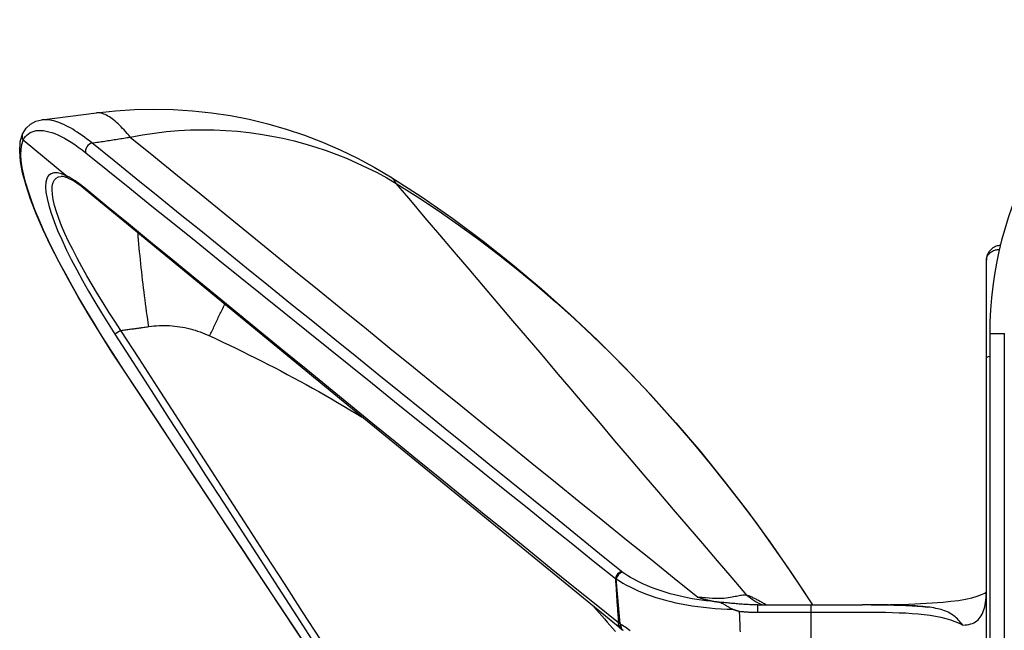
# Model space of a CAD drawing. Header units: inches. Extents: x 6 to 174, y 10 to 93.
# Tile 85 of 127: x 46.879 to 48.206, y 50.227 to 51.05. Entities that reach past the tile are written whole.
import ezdxf

# ---------------------------------------------------------------- set-up
doc = ezdxf.new("R2010")
doc.units = ezdxf.units.IN
doc.header["$MEASUREMENT"] = 0
doc.layers.add('Visible Edges(ANSI)', color=7, linetype='Continuous', lineweight=25)
doc.layers.add('Visible Tangent Edges(ANSI)', color=7, linetype='Continuous', lineweight=25)

msp = doc.modelspace()

# ---------------------------------------------------------------- linework, layer by layer
at = {"layer": 'Visible Edges(ANSI)'}
for p, q in [((46.9091, 50.9152), (46.9825, 50.9245)), ((46.9414, 50.8402), (46.884, 50.8876)), ((46.9457, 50.8358), (46.9457, 50.8359)), ((48.1816, 50.594), (48.1816, 50.7262)), ((48.1861, 50.6272), (48.1861, 49.1272)), ((48.1816, 49.1615), (48.1816, 50.594)), ((47.573, 49.7413), (47.0196, 50.5777)), ((47.8739, 50.2615), (47.9453, 50.2615)), ((48.0264, 50.2616), (48.0142, 50.2616)), ((47.6882, 50.2299), (47.6907, 50.2281))]:
    msp.add_line(p, q, dxfattribs=at)
at = {"layer": 'Visible Edges(ANSI)', "flags": 128}
for points in [[(46.9825, 50.9245), (47.0082, 50.9274), (47.034, 50.9291), (47.06, 50.9297), (47.0859, 50.9292), (47.1118, 50.9275), (47.1376, 50.9248), (47.1631, 50.9209), (47.1884, 50.9159), (47.2136, 50.9099), (47.2384, 50.9027), (47.263, 50.8945), (47.2872, 50.8852), (47.311, 50.8749), (47.3342, 50.8636), (47.3569, 50.8514), (47.379, 50.8382)], [(46.8833, 50.8969), (46.8878, 50.9039), (46.8938, 50.9095), (46.9011, 50.9133), (46.9091, 50.9152)], [(47.0196, 50.5777), (47.0035, 50.6023), (46.9879, 50.627), (46.9729, 50.6516), (46.9585, 50.6759), (46.945, 50.6999), (46.9324, 50.7233), (46.9209, 50.7459), (46.9106, 50.7678), (46.9015, 50.7886), (46.8939, 50.8083), (46.8877, 50.8267), (46.8832, 50.8436), (46.8803, 50.8591), (46.8792, 50.8731), (46.88, 50.8855), (46.8831, 50.8965)], [(46.8833, 50.8969), (46.8831, 50.8965), (46.883, 50.8961), (46.8828, 50.8958), (46.8827, 50.8954), (46.8826, 50.895), (46.8825, 50.8946), (46.8825, 50.8942), (46.8824, 50.8938), (46.8824, 50.8934), (46.8824, 50.893), (46.8824, 50.8926), (46.8824, 50.8922), (46.8824, 50.8918), (46.8825, 50.8914), (46.8826, 50.8911), (46.8826, 50.8907), (46.8827, 50.8903), (46.8829, 50.8899), (46.883, 50.8895), (46.8832, 50.8891), (46.8833, 50.8888), (46.8835, 50.8884), (46.8837, 50.8881), (46.8839, 50.8877)], [(46.884, 50.8876), (46.884, 50.8876), (46.884, 50.8876), (46.884, 50.8876), (46.884, 50.8876), (46.884, 50.8876), (46.884, 50.8876), (46.884, 50.8876), (46.884, 50.8876), (46.884, 50.8876), (46.884, 50.8876), (46.884, 50.8876), (46.884, 50.8877), (46.884, 50.8877), (46.884, 50.8877), (46.884, 50.8877), (46.884, 50.8877), (46.8839, 50.8877), (46.8839, 50.8877), (46.8839, 50.8877), (46.8839, 50.8877), (46.8839, 50.8877), (46.8839, 50.8877), (46.8839, 50.8877), (46.8839, 50.8877)], [(46.9457, 50.8359), (46.9393, 50.8383), (46.9369, 50.8388), (46.9353, 50.8389)], [(46.9414, 50.8402), (46.9414, 50.8402), (46.9414, 50.8402), (46.9414, 50.8402), (46.9414, 50.8401), (46.9414, 50.8401), (46.9415, 50.8401), (46.9415, 50.8401), (46.9415, 50.8401), (46.9415, 50.8401), (46.9415, 50.8401), (46.9415, 50.8401), (46.9415, 50.84), (46.9416, 50.84), (46.9416, 50.84), (46.9416, 50.84), (46.9416, 50.84), (46.9416, 50.84), (46.9416, 50.84), (46.9416, 50.8399), (46.9416, 50.8399), (46.9417, 50.8399), (46.9417, 50.8399), (46.9417, 50.8399), (46.9417, 50.8399)], [(46.968, 50.821), (46.9618, 50.8258), (46.956, 50.8299), (46.9506, 50.8333), (46.9457, 50.8358)], [(47.379, 50.8382), (47.4213, 50.8108), (47.4628, 50.782), (47.5035, 50.7517), (47.5433, 50.7202), (47.5823, 50.6874), (47.6204, 50.6534), (47.6576, 50.6183), (47.6938, 50.5821), (47.729, 50.545), (47.7632, 50.5069), (47.7963, 50.468), (47.8285, 50.4282), (47.8597, 50.3876), (47.89, 50.3463), (47.9192, 50.3042), (47.9475, 50.2615)], [(47.6882, 50.2299), (47.3276, 50.5253), (46.968, 50.821)], [(48.2003, 50.7458), (48.199, 50.7457), (48.1976, 50.7455), (48.1963, 50.7452), (48.195, 50.7448), (48.1938, 50.7444), (48.1926, 50.7438), (48.1914, 50.7432), (48.1903, 50.7425), (48.1893, 50.7418), (48.1883, 50.741), (48.1874, 50.7401), (48.1865, 50.7392), (48.1857, 50.7383), (48.185, 50.7373), (48.1843, 50.7363), (48.1838, 50.7352), (48.1832, 50.7341), (48.1828, 50.733), (48.1824, 50.7319), (48.1821, 50.7308), (48.1819, 50.7296), (48.1817, 50.7285), (48.1816, 50.7273), (48.1816, 50.7262)], [(48.0264, 50.2616), (48.052, 50.2619), (48.077, 50.2625), (48.1008, 50.2636), (48.1233, 50.2652), (48.1339, 50.2663), (48.144, 50.2676), (48.1533, 50.2692), (48.1618, 50.2711), (48.1691, 50.2732), (48.175, 50.2754), (48.1793, 50.2775), (48.1815, 50.2788)], [(48.1814, 50.2782), (48.1815, 50.2787), (48.1816, 50.2806)], [(47.793, 50.2719), (47.794, 50.2716), (47.795, 50.2713), (47.7959, 50.271), (47.7969, 50.2707), (47.7979, 50.2704), (47.7988, 50.2701), (47.7998, 50.2698), (47.8008, 50.2696), (47.8018, 50.2693), (47.8027, 50.269), (47.8037, 50.2687), (47.8047, 50.2685), (47.8057, 50.2682), (47.8067, 50.268), (47.8077, 50.2677), (47.8087, 50.2675), (47.8097, 50.2672), (47.8107, 50.267), (47.8118, 50.2668), (47.8128, 50.2665), (47.8138, 50.2663), (47.8148, 50.2661), (47.8159, 50.2659), (47.8169, 50.2657)], [(47.8196, 50.2652), (47.8195, 50.2652), (47.8193, 50.2652), (47.8192, 50.2652), (47.8191, 50.2653), (47.819, 50.2653), (47.8189, 50.2653), (47.8187, 50.2653), (47.8186, 50.2653), (47.8185, 50.2654), (47.8184, 50.2654), (47.8183, 50.2654), (47.8182, 50.2654), (47.8181, 50.2654), (47.818, 50.2655), (47.8178, 50.2655), (47.8177, 50.2655), (47.8176, 50.2655), (47.8175, 50.2655), (47.8174, 50.2656), (47.8173, 50.2656), (47.8172, 50.2656), (47.8171, 50.2656), (47.817, 50.2656), (47.8169, 50.2657)], [(47.8402, 50.2555), (47.8391, 50.2559), (47.8381, 50.2563), (47.8371, 50.2568), (47.8362, 50.2572), (47.8353, 50.2577), (47.8344, 50.2582), (47.8336, 50.2587), (47.8328, 50.2592), (47.832, 50.2597), (47.8313, 50.2602), (47.8306, 50.2607), (47.8299, 50.2612), (47.8291, 50.2616), (47.8284, 50.262), (47.8277, 50.2624), (47.827, 50.2628), (47.8262, 50.2632), (47.8254, 50.2635), (47.8246, 50.2639), (47.8237, 50.2642), (47.8228, 50.2645), (47.8218, 50.2647), (47.8207, 50.265), (47.8196, 50.2652)], [(47.8402, 50.2555), (47.8406, 50.2554), (47.8409, 50.2553), (47.8413, 50.2552), (47.8417, 50.2551), (47.8421, 50.255), (47.8424, 50.2548), (47.8428, 50.2547), (47.8432, 50.2546), (47.8435, 50.2545), (47.8439, 50.2544), (47.8443, 50.2543), (47.8446, 50.2541), (47.845, 50.254), (47.8454, 50.2539), (47.8458, 50.2538), (47.8461, 50.2537), (47.8465, 50.2536), (47.8469, 50.2534), (47.8472, 50.2533), (47.8476, 50.2532), (47.848, 50.2531), (47.8484, 50.253), (47.8487, 50.2529), (47.8491, 50.2528)], [(47.8739, 50.2615), (47.8737, 50.2615), (47.8735, 50.2615), (47.8732, 50.2615), (47.873, 50.2615), (47.8728, 50.2615), (47.8726, 50.2615), (47.8724, 50.2615), (47.8722, 50.2615), (47.872, 50.2615), (47.8718, 50.2615), (47.8716, 50.2615), (47.8713, 50.2615), (47.8711, 50.2615), (47.8709, 50.2615), (47.8707, 50.2615), (47.8705, 50.2615), (47.8703, 50.2615), (47.8701, 50.2615), (47.8699, 50.2615), (47.8697, 50.2615), (47.8694, 50.2615), (47.8692, 50.2615), (47.869, 50.2615), (47.8688, 50.2615)], [(47.9453, 50.2615), (47.9628, 50.2615), (47.9801, 50.2615), (47.9973, 50.2616), (48.0142, 50.2616)], [(48.0275, 50.2616), (48.0267, 50.2616), (48.0267, 50.2616), (48.0279, 50.2616), (48.0295, 50.2616), (48.0316, 50.2616), (48.0342, 50.2616), (48.0373, 50.2616), (48.0407, 50.2615), (48.0445, 50.2615), (48.0485, 50.2614), (48.0528, 50.2614), (48.057, 50.2613), (48.0611, 50.2612), (48.0652, 50.2611), (48.0692, 50.261), (48.0732, 50.2608), (48.0771, 50.2606), (48.081, 50.2604), (48.0848, 50.2602), (48.0885, 50.2599), (48.0921, 50.2596), (48.0956, 50.2593), (48.0991, 50.259), (48.1025, 50.2586)], [(48.15, 50.2341), (48.1485, 50.236), (48.1469, 50.2378), (48.1455, 50.2395), (48.144, 50.241), (48.1425, 50.2426), (48.141, 50.244), (48.1395, 50.2453), (48.1379, 50.2466), (48.1363, 50.2478), (48.1347, 50.249), (48.1329, 50.25), (48.1311, 50.2511), (48.1292, 50.252), (48.1272, 50.2529), (48.1251, 50.2537), (48.123, 50.2544), (48.1208, 50.2551), (48.1185, 50.2557), (48.1161, 50.2563), (48.1136, 50.2568), (48.111, 50.2573), (48.1083, 50.2578), (48.1055, 50.2582), (48.1025, 50.2586)]]:
    msp.add_lwpolyline(points, dxfattribs=at)
at = {"layer": 'Visible Edges(ANSI)'}
msp.add_arc((48.6861, 50.6272), 0.5, 122.2377, 180, dxfattribs=at)
msp.add_ellipse((47.879, 50.297), major_axis=(0.2281, 0.0114), ratio=0.477413, start_param=3.718181, end_param=3.728106, dxfattribs=at)
at = {"layer": 'Visible Tangent Edges(ANSI)'}
for p, q in [((47.0156, 50.6314), (47.0075, 50.6262)), ((48.1861, 50.6272), (48.2058, 50.6272)), ((48.2058, 49.1272), (48.2058, 50.6272)), ((47.0196, 50.5777), (47.0197, 50.5778)), ((47.688, 50.2359), (47.6829, 50.2965)), ((47.8739, 50.2516), (47.8739, 50.2615)), ((47.8739, 50.2516), (47.9453, 50.2516)), ((47.9453, 50.2615), (47.9453, 50.2516)), ((47.9453, 50.2516), (47.9453, 50.1925))]:
    msp.add_line(p, q, dxfattribs=at)
at = {"layer": 'Visible Tangent Edges(ANSI)', "flags": 128}
for points in [[(46.9765, 50.884), (46.9732, 50.8867), (46.9698, 50.8893), (46.9665, 50.8918), (46.9632, 50.8942), (46.96, 50.8964), (46.9568, 50.8985), (46.9537, 50.9005), (46.9506, 50.9024), (46.9475, 50.9042), (46.9445, 50.9058), (46.9416, 50.9073), (46.9387, 50.9087), (46.9359, 50.9099), (46.9331, 50.9111), (46.9304, 50.9121), (46.9278, 50.9129), (46.9252, 50.9137), (46.9227, 50.9143), (46.9202, 50.9148), (46.9179, 50.9151), (46.9156, 50.9153), (46.9134, 50.9154), (46.9112, 50.9154), (46.9092, 50.9152)], [(47.0282, 50.8919), (47.0261, 50.8944), (47.024, 50.8968), (47.022, 50.8992), (47.0199, 50.9015), (47.0179, 50.9037), (47.0159, 50.9058), (47.0138, 50.9078), (47.0118, 50.9098), (47.0098, 50.9116), (47.0078, 50.9134), (47.0058, 50.915), (47.0039, 50.9165), (47.0019, 50.9179), (47, 50.9192), (46.9981, 50.9203), (46.9962, 50.9213), (46.9944, 50.9222), (46.9926, 50.923), (46.9908, 50.9236), (46.9891, 50.9241), (46.9874, 50.9244), (46.9857, 50.9246), (46.9841, 50.9246), (46.9825, 50.9245)], [(46.8839, 50.8877), (46.8854, 50.8903), (46.887, 50.8927), (46.8889, 50.8947), (46.891, 50.8965), (46.8933, 50.898), (46.8958, 50.8992), (46.8985, 50.9), (46.9014, 50.9006), (46.9045, 50.9009), (46.9077, 50.9009), (46.9111, 50.9007), (46.9147, 50.9001), (46.9185, 50.8992), (46.9224, 50.898), (46.9264, 50.8966), (46.9306, 50.8948), (46.9349, 50.8928), (46.9394, 50.8905), (46.9439, 50.8879), (46.9486, 50.885), (46.9534, 50.8819), (46.9582, 50.8784), (46.9632, 50.8748), (46.9682, 50.8708)], [(47.0282, 50.8919), (47.0445, 50.8949), (47.0608, 50.8974), (47.077, 50.8993), (47.0931, 50.9007), (47.1092, 50.9015), (47.1252, 50.9018), (47.1412, 50.9017), (47.157, 50.901), (47.1726, 50.8998), (47.1882, 50.8981), (47.2036, 50.8959), (47.2188, 50.8933), (47.2339, 50.8903), (47.2488, 50.8867), (47.2635, 50.8828), (47.278, 50.8785), (47.2923, 50.8737), (47.3064, 50.8685), (47.3203, 50.8629), (47.334, 50.857), (47.3474, 50.8507), (47.3607, 50.844), (47.3737, 50.8369), (47.3864, 50.8295)], [(47.0197, 50.5778), (47.009, 50.5941), (46.9985, 50.6105), (46.9881, 50.6268), (46.9781, 50.6432), (46.9683, 50.6594), (46.9589, 50.6755), (46.9499, 50.6914), (46.9412, 50.7071), (46.933, 50.7225), (46.9253, 50.7376), (46.9181, 50.7523), (46.9114, 50.7666), (46.9053, 50.7804), (46.8998, 50.7937), (46.895, 50.8065), (46.8909, 50.8186), (46.8874, 50.83), (46.8847, 50.8407), (46.8827, 50.8507), (46.8814, 50.8598), (46.8809, 50.8681), (46.8812, 50.8755), (46.8822, 50.882), (46.884, 50.8876)], [(46.9765, 50.884), (46.9787, 50.8843), (46.9809, 50.8846), (46.983, 50.8849), (46.9852, 50.8853), (46.9873, 50.8856), (46.9895, 50.8859), (46.9917, 50.8862), (46.9938, 50.8866), (46.996, 50.8869), (46.9981, 50.8872), (47.0003, 50.8875), (47.0024, 50.8879), (47.0046, 50.8882), (47.0067, 50.8885), (47.0089, 50.8889), (47.011, 50.8892), (47.0132, 50.8895), (47.0153, 50.8899), (47.0174, 50.8902), (47.0196, 50.8905), (47.0217, 50.8909), (47.0239, 50.8912), (47.026, 50.8916), (47.0282, 50.8919)], [(47.0282, 50.8919), (47.06, 50.866), (47.0918, 50.8402), (47.1236, 50.8144), (47.1554, 50.7885), (47.1872, 50.7627), (47.219, 50.7368), (47.2508, 50.711), (47.2826, 50.6851), (47.3144, 50.6593), (47.3463, 50.6334), (47.3781, 50.6076), (47.4099, 50.5818), (47.4418, 50.5559), (47.4736, 50.5301), (47.5055, 50.5042), (47.5373, 50.4784), (47.5692, 50.4526), (47.6011, 50.4268), (47.633, 50.4009), (47.6649, 50.3751), (47.6969, 50.3493), (47.7289, 50.3235), (47.7609, 50.2977), (47.793, 50.2719)], [(47.6902, 50.3064), (47.6605, 50.3305), (47.6307, 50.3545), (47.601, 50.3786), (47.5713, 50.4027), (47.5415, 50.4267), (47.5118, 50.4508), (47.4821, 50.4749), (47.4524, 50.4989), (47.4226, 50.523), (47.3929, 50.5471), (47.3632, 50.5711), (47.3334, 50.5952), (47.3037, 50.6193), (47.274, 50.6433), (47.2442, 50.6674), (47.2145, 50.6915), (47.1847, 50.7155), (47.155, 50.7396), (47.1253, 50.7637), (47.0955, 50.7877), (47.0658, 50.8118), (47.036, 50.8358), (47.0063, 50.8599), (46.9765, 50.884)], [(46.9682, 50.8708), (46.9979, 50.8468), (47.0276, 50.8229), (47.0574, 50.799), (47.0871, 50.775), (47.1168, 50.7511), (47.1465, 50.7271), (47.1762, 50.7032), (47.2059, 50.6793), (47.2357, 50.6554), (47.2654, 50.6315), (47.2951, 50.6075), (47.3248, 50.5836), (47.3545, 50.5597), (47.3843, 50.5358), (47.414, 50.512), (47.4437, 50.4881), (47.4735, 50.4642), (47.5032, 50.4403), (47.5329, 50.4164), (47.5627, 50.3926), (47.5924, 50.3687), (47.6222, 50.3449), (47.6519, 50.321), (47.6817, 50.2972)], [(46.9417, 50.8399), (46.9356, 50.8423), (46.9301, 50.8436), (46.9254, 50.8436), (46.9214, 50.8425), (46.9182, 50.84), (46.9159, 50.8363), (46.9146, 50.8313), (46.9141, 50.825), (46.9146, 50.8177), (46.916, 50.8093), (46.9183, 50.7998), (46.9214, 50.7894), (46.9255, 50.7782), (46.9303, 50.7662), (46.9358, 50.7537), (46.9419, 50.7405), (46.9487, 50.727), (46.956, 50.713), (46.9637, 50.6988), (46.9718, 50.6844), (46.9803, 50.6699), (46.9892, 50.6553), (46.9982, 50.6407), (47.0075, 50.6262)], [(47.0156, 50.6314), (47.0075, 50.6437), (46.9995, 50.6561), (46.9916, 50.6684), (46.984, 50.6807), (46.9767, 50.693), (46.9696, 50.7051), (46.9629, 50.7171), (46.9565, 50.7288), (46.9506, 50.7403), (46.9451, 50.7514), (46.9401, 50.7622), (46.9357, 50.7725), (46.9318, 50.7822), (46.9286, 50.7914), (46.9261, 50.7999), (46.9243, 50.8077), (46.9232, 50.8147), (46.9228, 50.8209), (46.9231, 50.8263), (46.9241, 50.8307), (46.9259, 50.8342), (46.9284, 50.8367), (46.9315, 50.8382), (46.9353, 50.8388)], [(46.9659, 50.824), (46.9648, 50.825), (46.9637, 50.8258), (46.9626, 50.8267), (46.9615, 50.8276), (46.9604, 50.8284), (46.9594, 50.8292), (46.9583, 50.83), (46.9572, 50.8308), (46.9562, 50.8315), (46.9551, 50.8322), (46.9541, 50.8329), (46.953, 50.8336), (46.952, 50.8343), (46.951, 50.8349), (46.95, 50.8356), (46.949, 50.8362), (46.948, 50.8367), (46.947, 50.8373), (46.9461, 50.8378), (46.9451, 50.8383), (46.9442, 50.8388), (46.9432, 50.8393), (46.9423, 50.8398), (46.9414, 50.8402)], [(46.9457, 50.8359), (46.9454, 50.836), (46.9452, 50.8361), (46.945, 50.8362), (46.9448, 50.8363), (46.9446, 50.8364), (46.9444, 50.8366), (46.9442, 50.8367), (46.9441, 50.8369), (46.9439, 50.837), (46.9437, 50.8372), (46.9435, 50.8373), (46.9433, 50.8375), (46.9432, 50.8377), (46.943, 50.8379), (46.9429, 50.838), (46.9427, 50.8382), (46.9426, 50.8384), (46.9424, 50.8386), (46.9423, 50.8388), (46.9422, 50.839), (46.942, 50.8392), (46.9419, 50.8394), (46.9418, 50.8397), (46.9417, 50.8399)], [(47.3864, 50.8295), (47.3862, 50.83), (47.3859, 50.8305), (47.3856, 50.8309), (47.3854, 50.8314), (47.3851, 50.8318), (47.3848, 50.8323), (47.3846, 50.8327), (47.3843, 50.8331), (47.384, 50.8335), (47.3837, 50.8339), (47.3834, 50.8343), (47.3831, 50.8346), (47.3828, 50.835), (47.3825, 50.8353), (47.3821, 50.8357), (47.3818, 50.836), (47.3815, 50.8363), (47.3812, 50.8366), (47.3808, 50.8369), (47.3805, 50.8372), (47.3801, 50.8375), (47.3798, 50.8377), (47.3794, 50.838), (47.379, 50.8382)], [(47.6858, 50.2371), (47.6557, 50.2615), (47.6255, 50.2858), (47.5954, 50.3102), (47.5653, 50.3346), (47.5353, 50.359), (47.5052, 50.3834), (47.4751, 50.4078), (47.4451, 50.4323), (47.4151, 50.4567), (47.3851, 50.4811), (47.3551, 50.5056), (47.3251, 50.53), (47.2951, 50.5545), (47.2652, 50.579), (47.2352, 50.6035), (47.2053, 50.6279), (47.1753, 50.6524), (47.1454, 50.6769), (47.1155, 50.7014), (47.0856, 50.7259), (47.0556, 50.7505), (47.0257, 50.775), (46.9958, 50.7995), (46.9659, 50.824)], [(47.3864, 50.8295), (47.4151, 50.8115), (47.4431, 50.7929), (47.4706, 50.7738), (47.4977, 50.7541), (47.5242, 50.7338), (47.5504, 50.713), (47.5761, 50.6917), (47.6013, 50.6698), (47.6261, 50.6474), (47.6506, 50.6245), (47.6746, 50.6011), (47.6981, 50.5772), (47.7213, 50.5529), (47.7441, 50.5281), (47.7664, 50.5029), (47.7882, 50.4774), (47.8096, 50.4515), (47.8306, 50.4253), (47.8511, 50.3988), (47.8713, 50.372), (47.8909, 50.3448), (47.9102, 50.3173), (47.929, 50.2895), (47.9474, 50.2615)], [(47.8587, 50.2747), (47.8389, 50.2978), (47.8192, 50.3209), (47.7994, 50.344), (47.7797, 50.3671), (47.76, 50.3902), (47.7403, 50.4133), (47.7206, 50.4364), (47.7009, 50.4595), (47.6812, 50.4827), (47.6615, 50.5058), (47.6419, 50.5289), (47.6222, 50.552), (47.6025, 50.5752), (47.5829, 50.5983), (47.5632, 50.6214), (47.5436, 50.6445), (47.5239, 50.6677), (47.5043, 50.6908), (47.4846, 50.7139), (47.465, 50.737), (47.4453, 50.7602), (47.4257, 50.7833), (47.406, 50.8064), (47.3864, 50.8295)], [(47.0531, 50.6366), (47.0524, 50.6416), (47.0517, 50.6466), (47.0509, 50.6516), (47.0502, 50.6568), (47.0495, 50.662), (47.0488, 50.6672), (47.0481, 50.6725), (47.0474, 50.6778), (47.0468, 50.6832), (47.0461, 50.6885), (47.0454, 50.6939), (47.0448, 50.6994), (47.0442, 50.7048), (47.0436, 50.7102), (47.043, 50.7156), (47.0424, 50.7211), (47.0418, 50.7264), (47.0413, 50.7318), (47.0408, 50.7371), (47.0403, 50.7424), (47.0398, 50.7476), (47.0394, 50.7528), (47.039, 50.7579), (47.0386, 50.7629)], [(48.1816, 50.7262), (48.1816, 50.727), (48.1817, 50.7278), (48.1818, 50.7286), (48.1821, 50.7294), (48.1824, 50.7302), (48.1827, 50.731), (48.1831, 50.7318), (48.1836, 50.7326), (48.1841, 50.7334), (48.1847, 50.7341), (48.1854, 50.7348), (48.1862, 50.7355), (48.1869, 50.7362), (48.1878, 50.7368), (48.1887, 50.7374), (48.1897, 50.738), (48.1907, 50.7385), (48.1918, 50.739), (48.1929, 50.7394), (48.1941, 50.7398), (48.1953, 50.7401), (48.1966, 50.7404), (48.1978, 50.7406), (48.1991, 50.7407)], [(47.1352, 50.624), (47.136, 50.6258), (47.1368, 50.6275), (47.1376, 50.6292), (47.1384, 50.6309), (47.1392, 50.6327), (47.1401, 50.6344), (47.1409, 50.6362), (47.1417, 50.6379), (47.1426, 50.6397), (47.1434, 50.6415), (47.1443, 50.6432), (47.1451, 50.645), (47.146, 50.6468), (47.1468, 50.6486), (47.1477, 50.6504), (47.1486, 50.6522), (47.1495, 50.654), (47.1503, 50.6557), (47.1512, 50.6575), (47.1521, 50.6593), (47.153, 50.6611), (47.1539, 50.663), (47.1548, 50.6648), (47.1557, 50.6666)], [(47.0156, 50.6314), (47.0172, 50.6316), (47.0188, 50.6318), (47.0203, 50.632), (47.0219, 50.6322), (47.0234, 50.6324), (47.025, 50.6327), (47.0266, 50.6329), (47.0281, 50.6331), (47.0297, 50.6333), (47.0313, 50.6335), (47.0328, 50.6337), (47.0344, 50.6339), (47.0359, 50.6341), (47.0375, 50.6344), (47.0391, 50.6346), (47.0406, 50.6348), (47.0422, 50.635), (47.0437, 50.6352), (47.0453, 50.6355), (47.0469, 50.6357), (47.0484, 50.6359), (47.05, 50.6361), (47.0515, 50.6364), (47.0531, 50.6366)], [(47.0531, 50.6366), (47.0566, 50.6371), (47.0601, 50.6374), (47.0636, 50.6377), (47.0671, 50.6379), (47.0706, 50.638), (47.0741, 50.638), (47.0776, 50.638), (47.0811, 50.6378), (47.0846, 50.6376), (47.088, 50.6372), (47.0915, 50.6368), (47.095, 50.6363), (47.0985, 50.6357), (47.1019, 50.6351), (47.1053, 50.6343), (47.1088, 50.6335), (47.1121, 50.6326), (47.1155, 50.6316), (47.1189, 50.6305), (47.1222, 50.6294), (47.1255, 50.6281), (47.1288, 50.6268), (47.132, 50.6255), (47.1352, 50.624)], [(47.0075, 50.6262), (47.0319, 50.5882), (47.0564, 50.5503), (47.0808, 50.5124), (47.1053, 50.4745), (47.1297, 50.4365), (47.1542, 50.3986), (47.1786, 50.3607), (47.2031, 50.3228), (47.2275, 50.2849), (47.252, 50.2469), (47.2765, 50.209)], [(47.2847, 50.2143), (47.2602, 50.2522), (47.2358, 50.2902), (47.2113, 50.3281), (47.1868, 50.366), (47.1624, 50.4039), (47.1379, 50.4418), (47.1135, 50.4797), (47.089, 50.5177), (47.0645, 50.5556), (47.0401, 50.5935), (47.0156, 50.6314)], [(47.1352, 50.624), (47.144, 50.6199), (47.1529, 50.6157), (47.1617, 50.6115), (47.1704, 50.6073), (47.1792, 50.603), (47.1879, 50.5987), (47.1966, 50.5944), (47.2053, 50.59), (47.2139, 50.5856), (47.2225, 50.5812), (47.2311, 50.5767), (47.2397, 50.5722), (47.2483, 50.5676), (47.2568, 50.563), (47.2653, 50.5583), (47.2738, 50.5536), (47.2823, 50.5489), (47.2907, 50.5441), (47.2991, 50.5393), (47.3075, 50.5344), (47.3159, 50.5295), (47.3242, 50.5245), (47.3325, 50.5195), (47.3408, 50.5145)], [(47.2733, 50.1944), (47.2502, 50.2292), (47.2272, 50.2641), (47.2041, 50.2989), (47.181, 50.3338), (47.158, 50.3686), (47.1349, 50.4035), (47.1119, 50.4383), (47.0888, 50.4732), (47.0658, 50.5081), (47.0427, 50.5429), (47.0197, 50.5778)], [(47.6911, 50.3057), (47.6911, 50.3057), (47.691, 50.3058), (47.691, 50.3058), (47.6909, 50.3058), (47.6909, 50.3058), (47.6909, 50.3059), (47.6908, 50.3059), (47.6908, 50.3059), (47.6907, 50.306), (47.6907, 50.306), (47.6907, 50.306), (47.6906, 50.306), (47.6906, 50.3061), (47.6906, 50.3061), (47.6905, 50.3061), (47.6905, 50.3062), (47.6904, 50.3062), (47.6904, 50.3062), (47.6904, 50.3063), (47.6903, 50.3063), (47.6903, 50.3063), (47.6903, 50.3063), (47.6902, 50.3064), (47.6902, 50.3064)], [(47.8169, 50.2657), (47.8105, 50.2663), (47.804, 50.267), (47.7977, 50.2678), (47.7914, 50.2688), (47.7852, 50.2698), (47.7791, 50.271), (47.773, 50.2722), (47.7671, 50.2735), (47.7613, 50.275), (47.7556, 50.2765), (47.75, 50.2781), (47.7446, 50.2798), (47.7393, 50.2816), (47.7341, 50.2834), (47.7291, 50.2854), (47.7243, 50.2874), (47.7196, 50.2895), (47.715, 50.2916), (47.7106, 50.2938), (47.7064, 50.2961), (47.7023, 50.2984), (47.6984, 50.3008), (47.6947, 50.3032), (47.6911, 50.3057)], [(47.6817, 50.2972), (47.6817, 50.2971), (47.6818, 50.2971), (47.6818, 50.2971), (47.6819, 50.2971), (47.6819, 50.297), (47.682, 50.297), (47.682, 50.297), (47.6821, 50.2969), (47.6821, 50.2969), (47.6822, 50.2969), (47.6822, 50.2969), (47.6823, 50.2968), (47.6823, 50.2968), (47.6824, 50.2968), (47.6824, 50.2967), (47.6825, 50.2967), (47.6825, 50.2967), (47.6826, 50.2967), (47.6826, 50.2966), (47.6827, 50.2966), (47.6828, 50.2966), (47.6828, 50.2966), (47.6829, 50.2965), (47.6829, 50.2965)], [(47.6817, 50.2972), (47.6819, 50.2947), (47.682, 50.2922), (47.6822, 50.2897), (47.6824, 50.2872), (47.6826, 50.2846), (47.6827, 50.2821), (47.6829, 50.2796), (47.6831, 50.2771), (47.6833, 50.2746), (47.6834, 50.2721), (47.6836, 50.2696), (47.6838, 50.2671), (47.6839, 50.2646), (47.6841, 50.2621), (47.6843, 50.2596), (47.6845, 50.2571), (47.6846, 50.2546), (47.6848, 50.2521), (47.685, 50.2496), (47.6851, 50.2471), (47.6853, 50.2446), (47.6855, 50.2421), (47.6857, 50.2396), (47.6858, 50.2371)], [(47.6829, 50.2965), (47.6872, 50.2937), (47.6918, 50.2909), (47.6966, 50.2882), (47.7016, 50.2856), (47.7069, 50.283), (47.7123, 50.2805), (47.718, 50.2782), (47.7239, 50.2759), (47.73, 50.2737), (47.7363, 50.2716), (47.7428, 50.2696), (47.7495, 50.2678), (47.7564, 50.266), (47.7634, 50.2644), (47.7706, 50.2629), (47.778, 50.2615), (47.7854, 50.2603), (47.793, 50.2592), (47.8007, 50.2582), (47.8084, 50.2574), (47.8163, 50.2567), (47.8242, 50.2562), (47.8322, 50.2558), (47.8402, 50.2555)], [(48.15, 50.2341), (48.1529, 50.2344), (48.1556, 50.2347), (48.1581, 50.2352), (48.1605, 50.2358), (48.1628, 50.2366), (48.1649, 50.2375), (48.1669, 50.2386), (48.1688, 50.2399), (48.1704, 50.2414), (48.172, 50.2431), (48.1734, 50.2449), (48.1747, 50.2469), (48.1759, 50.2491), (48.177, 50.2514), (48.1779, 50.2538), (48.1787, 50.2563), (48.1794, 50.259), (48.18, 50.2618), (48.1805, 50.2647), (48.1809, 50.2677), (48.1812, 50.2708), (48.1814, 50.274), (48.1815, 50.2773), (48.1816, 50.2806)], [(47.8587, 50.2747), (47.8574, 50.2748), (47.8561, 50.2748), (47.8548, 50.2747), (47.8533, 50.2745), (47.8519, 50.2743), (47.8503, 50.2741), (47.8487, 50.2738), (47.8469, 50.2734), (47.8451, 50.273), (47.8432, 50.2726), (47.8411, 50.2722), (47.8389, 50.2718), (47.8364, 50.2713), (47.8338, 50.271), (47.8309, 50.2706), (47.8278, 50.2703), (47.8244, 50.2701), (47.8207, 50.27), (47.8167, 50.27), (47.8124, 50.2701), (47.8079, 50.2704), (47.8031, 50.2708), (47.7981, 50.2713), (47.793, 50.2719)], [(47.8688, 50.2615), (47.8668, 50.2616), (47.8648, 50.2616), (47.8628, 50.2617), (47.8608, 50.2618), (47.8588, 50.2619), (47.8568, 50.2621), (47.8547, 50.2622), (47.8527, 50.2623), (47.8507, 50.2625), (47.8487, 50.2626), (47.8466, 50.2628), (47.8446, 50.263), (47.8425, 50.2632), (47.8405, 50.2633), (47.8384, 50.2635), (47.8364, 50.2637), (47.8343, 50.2639), (47.8322, 50.2641), (47.8301, 50.2643), (47.828, 50.2645), (47.8259, 50.2647), (47.8238, 50.2648), (47.8217, 50.265), (47.8196, 50.2652)], [(47.885, 50.2615), (47.8839, 50.2622), (47.8827, 50.2629), (47.8815, 50.2635), (47.8804, 50.2642), (47.8792, 50.2649), (47.8781, 50.2655), (47.877, 50.2661), (47.8758, 50.2667), (47.8747, 50.2673), (47.8736, 50.2679), (47.8725, 50.2685), (47.8714, 50.2691), (47.8703, 50.2696), (47.8692, 50.2702), (47.8681, 50.2707), (47.867, 50.2712), (47.8659, 50.2717), (47.8649, 50.2722), (47.8638, 50.2726), (47.8628, 50.2731), (47.8617, 50.2735), (47.8607, 50.2739), (47.8597, 50.2743), (47.8587, 50.2747)], [(47.6526, 50.259), (47.6563, 50.2549), (47.66, 50.2507), (47.6636, 50.2466), (47.6673, 50.2425), (47.6709, 50.2383), (47.6745, 50.2342), (47.6781, 50.23), (47.6817, 50.2258)], [(47.8502, 50.2252), (47.8501, 50.2277), (47.85, 50.2302), (47.8499, 50.2327), (47.8498, 50.2352), (47.8497, 50.2377), (47.8496, 50.2402), (47.8495, 50.2427), (47.8494, 50.2452), (47.8493, 50.2477), (47.8492, 50.2503), (47.8491, 50.2528)], [(47.8491, 50.2528), (47.8501, 50.2527), (47.8512, 50.2526), (47.8522, 50.2525), (47.8532, 50.2524), (47.8543, 50.2524), (47.8553, 50.2523), (47.8563, 50.2522), (47.8573, 50.2522), (47.8584, 50.2521), (47.8594, 50.252), (47.8604, 50.252), (47.8615, 50.2519), (47.8625, 50.2519), (47.8635, 50.2518), (47.8646, 50.2518), (47.8656, 50.2518), (47.8666, 50.2517), (47.8677, 50.2517), (47.8687, 50.2517), (47.8697, 50.2517), (47.8708, 50.2516), (47.8718, 50.2516), (47.8728, 50.2516), (47.8739, 50.2516)], [(47.9453, 50.2516), (47.9557, 50.2516), (47.9661, 50.2516), (47.9764, 50.2517), (47.9866, 50.2517), (47.9968, 50.2517), (48.0069, 50.2517), (48.0168, 50.2517), (48.0266, 50.2517), (48.0363, 50.2516), (48.0458, 50.2515), (48.0551, 50.2513), (48.0641, 50.251), (48.073, 50.2506), (48.0816, 50.2501), (48.0899, 50.2494), (48.0979, 50.2486), (48.1057, 50.2476), (48.1131, 50.2464), (48.1202, 50.245), (48.1269, 50.2433), (48.1333, 50.2415), (48.1392, 50.2393), (48.1448, 50.2369), (48.15, 50.2341)], [(48.1025, 50.2586), (48.0993, 50.2589), (48.096, 50.2592), (48.0927, 50.2595), (48.0893, 50.2597), (48.0859, 50.26), (48.0824, 50.2602), (48.0789, 50.2604), (48.0754, 50.2606), (48.0718, 50.2607), (48.0682, 50.2609), (48.0645, 50.261), (48.0608, 50.2611), (48.0571, 50.2612), (48.0533, 50.2613), (48.0496, 50.2614), (48.0457, 50.2614), (48.0419, 50.2615), (48.038, 50.2615), (48.0341, 50.2615), (48.0302, 50.2616), (48.0262, 50.2616), (48.0223, 50.2616), (48.0183, 50.2616), (48.0142, 50.2616)], [(47.688, 50.2359), (47.6879, 50.236), (47.6878, 50.236), (47.6877, 50.2361), (47.6876, 50.2361), (47.6875, 50.2362), (47.6874, 50.2362), (47.6873, 50.2363), (47.6873, 50.2363), (47.6872, 50.2364), (47.6871, 50.2364), (47.687, 50.2365), (47.6869, 50.2365), (47.6868, 50.2366), (47.6867, 50.2366), (47.6866, 50.2367), (47.6865, 50.2367), (47.6864, 50.2368), (47.6863, 50.2368), (47.6863, 50.2369), (47.6862, 50.2369), (47.6861, 50.2369), (47.686, 50.237), (47.6859, 50.237), (47.6858, 50.2371)], [(47.6893, 50.2352), (47.6892, 50.2352), (47.6892, 50.2352), (47.6891, 50.2353), (47.6891, 50.2353), (47.689, 50.2353), (47.689, 50.2354), (47.6889, 50.2354), (47.6889, 50.2354), (47.6888, 50.2355), (47.6888, 50.2355), (47.6887, 50.2355), (47.6887, 50.2356), (47.6886, 50.2356), (47.6886, 50.2356), (47.6885, 50.2357), (47.6884, 50.2357), (47.6884, 50.2357), (47.6883, 50.2358), (47.6883, 50.2358), (47.6882, 50.2358), (47.6882, 50.2358), (47.6881, 50.2359), (47.6881, 50.2359), (47.688, 50.2359)], [(47.7019, 50.2266), (47.7, 50.228), (47.6982, 50.2293), (47.6964, 50.2306), (47.6946, 50.2318), (47.6928, 50.233), (47.691, 50.2341), (47.6893, 50.2352)]]:
    msp.add_lwpolyline(points, dxfattribs=at)
at = {"layer": 'Visible Tangent Edges(ANSI)'}
for centre, major_axis, ratio, start_param, end_param in [((46.9765, 50.8751), (-0.00619, -0.00765), 0.786116, 3.941226, 5.778748), ((46.9743, 50.8286), (-0.00626, -0.0076), 0.80271, 5.819525, 6.283185), ((48.2012, 50.594), (-0.0197, 0), 0.182848, 5.592171, 6.283185), ((47.6902, 50.2976), (-0.00619, -0.00765), 0.786274, 3.941562, 5.325374), ((47.6911, 50.2969), (-0.00576, -0.00798), 0.763683, 3.898313, 5.256871), ((47.9228, 50.3587), (-0.0428, -0.0973), 0.898421, 6.01974, 6.280649), ((47.6944, 50.2375), (-0.00623, -0.00762), 0.801353, 5.337455, 6.283185), ((47.6961, 50.2363), (-0.00542, -0.00821), 0.759281, 5.213237, 6.283185), ((47.6973, 50.2355), (-0.00534, -0.00827), 0.754189, 5.201276, 6.283185)]:
    msp.add_ellipse(centre, major_axis=major_axis, ratio=ratio, start_param=start_param, end_param=end_param, dxfattribs=at)

doc.saveas('drawing.dxf')
